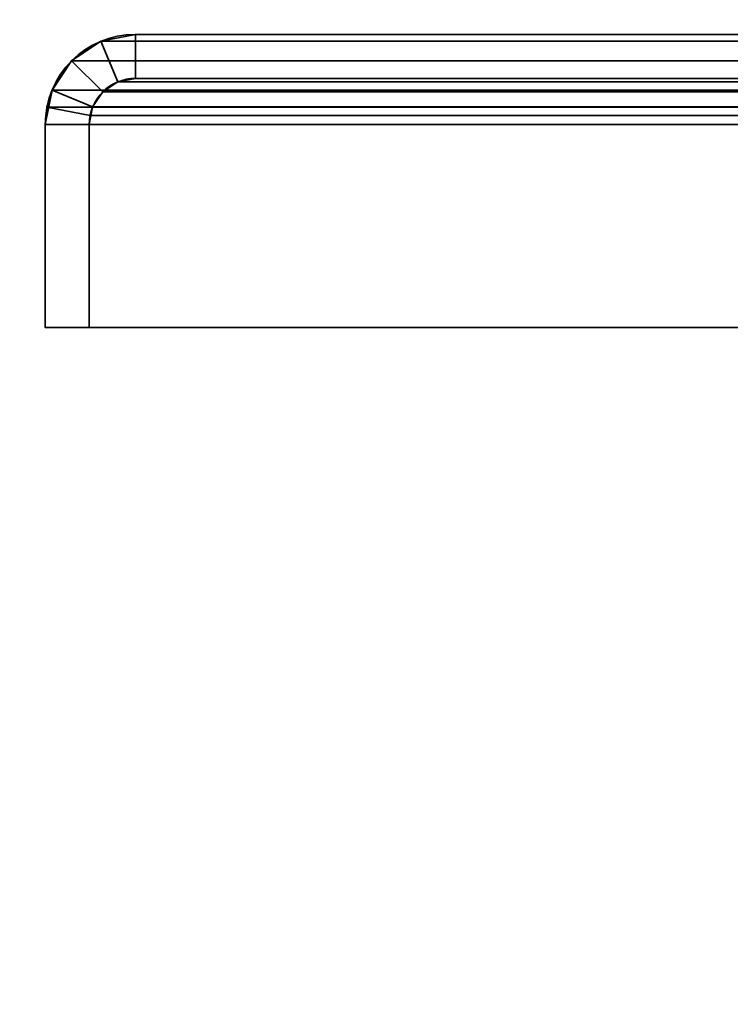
# Model space of a CAD drawing. Header units: millimetres. Extents: x -603 to 3703, y -115 to 193.
# Tile 173 of 256: x -441 to -417, y 47 to 81. Entities that reach past the tile are written whole.
import ezdxf

# ---------------------------------------------------------------- set-up
doc = ezdxf.new("R2010")
doc.units = ezdxf.units.MM
doc.layers.add('151', color=7, linetype='Continuous', true_color=0xffffff)

# ---------------------------------------------------------------- blocks, each defined once
blk = doc.blocks.new('UG_SURFACE_001')
at = {"layer": '151', "color": 252, "linetype": 'Continuous', "lineweight": 35}
for points in [[(603, -18, 2212.25), (603, 174.4, 2212.25), (-603, 174.4, 2212.25), (-603, -18, 2212.25)], [(-453, -18, 2062.25), (-453, 174.4, 2062.25), (453, 174.4, 2062.25), (453, -18, 2062.25)]]:
    blk.add_3dface(points, dxfattribs=at)
blk = doc.blocks.new('UG_SURFACE_004')
at = {"layer": '151', "color": 252, "linetype": 'Continuous', "lineweight": 35}
for points in [[(-436.92, 80, 2046.17), (-436.92, 80, -8.75), (-438.099, 79.766, -8.75), (-438.099, 79.766, 2047.349)], [(-436.92, 80, 2046.17), (-438.099, 79.766, 2047.349), (-437.525, 78.38, 2046.775), (-436.92, 78.5, 2046.17)], [(-436.92, 78.5, -8.75), (-437.525, 78.38, -8.75), (-438.099, 79.766, -8.75), (-436.92, 80, -8.75)], [(-416.08, 80, 2025.33), (-416.08, 80, -8.75), (-436.92, 80, -8.75), (-436.92, 80, 2046.17)], [(-416.08, 80, 2025.33), (-436.92, 80, 2046.17), (-436.92, 78.5, 2046.17), (-416.08, 78.5, 2025.33)], [(-416.08, 78.5, -8.75), (-436.92, 78.5, -8.75), (-436.92, 80, -8.75), (-416.08, 80, -8.75)], [(-438.099, 79.766, 2047.349), (-438.099, 79.766, -8.75), (-439.098, 79.098, -8.75), (-439.098, 79.098, 2048.348)], [(-438.099, 79.766, 2047.349), (-439.098, 79.098, 2048.348), (-438.037, 78.037, 2047.287), (-437.525, 78.38, 2046.775)], [(-439.098, 79.098, -8.75), (-438.099, 79.766, -8.75), (-437.525, 78.38, -8.75), (-438.037, 78.037, -8.75)], [(-439.098, 79.098, 2048.348), (-439.098, 79.098, -8.75), (-439.766, 78.099, -8.75), (-439.766, 78.099, 2049.016)], [(-438.38, 77.525, 2047.63), (-438.037, 78.037, 2047.287), (-439.098, 79.098, 2048.348), (-439.766, 78.099, 2049.016)], [(-439.766, 78.099, -8.75), (-439.098, 79.098, -8.75), (-438.037, 78.037, -8.75), (-438.38, 77.525, -8.75)], [(-438.037, 78.037, 2047.287), (-438.037, 78.037, -8.75), (-437.525, 78.38, -8.75), (-437.525, 78.38, 2046.775)], [(-437.525, 78.38, 2046.775), (-437.525, 78.38, -8.75), (-436.92, 78.5, -8.75), (-436.92, 78.5, 2046.17)], [(-416.08, 78.5, 2025.33), (-436.92, 78.5, 2046.17), (-436.92, 78.5, -8.75), (-416.08, 78.5, -8.75)], [(-440, 76.92, -8.75), (-439.941, 77.521, 2049.191), (-439.766, 78.099, 2049.016)], [(-439.766, 78.099, 2049.016), (-439.766, 78.099, -8.75), (-440, 76.92, -8.75)], [(-440, 76.92, -8.75), (-439.766, 78.099, -8.75), (-438.38, 77.525, -8.75), (-438.5, 76.92, -8.75)], [(-438.47, 77.228, 2047.72), (-438.38, 77.525, 2047.63), (-439.766, 78.099, 2049.016), (-439.941, 77.521, 2049.191)], [(-438.38, 77.525, 2047.63), (-438.38, 77.525, -8.75), (-438.037, 78.037, -8.75), (-438.037, 78.037, 2047.287)], [(-440, 76.92, -8.75), (-440, 76.92, 2049.25), (-439.941, 77.521, 2049.191)], [(-438.5, 76.92, 2047.75), (-438.47, 77.228, 2047.72), (-439.941, 77.521, 2049.191), (-440, 76.92, 2049.25)], [(-438.5, 76.92, -8.75), (-438.38, 77.525, -8.75), (-438.38, 77.525, 2047.63)], [(-438.38, 77.525, 2047.63), (-438.47, 77.228, 2047.72), (-438.5, 76.92, -8.75)], [(-440, 76.92, 2049.25), (-440, 76.92, -8.75), (-440, 70, -8.75), (-440, 70, 2049.25)], [(-440, 76.92, 2049.25), (-440, 70, 2049.25), (-438.5, 70, 2047.75), (-438.5, 76.92, 2047.75)], [(-438.5, 76.92, -8.75), (-438.5, 70, -8.75), (-440, 70, -8.75), (-440, 76.92, -8.75)], [(-438.47, 77.228, 2047.72), (-438.5, 76.92, 2047.75), (-438.5, 76.92, -8.75)], [(-438.5, 76.92, 2047.75), (-438.5, 70, 2047.75), (-438.5, 70, -8.75), (-438.5, 76.92, -8.75)], [(-438.5, 70, 2047.75), (-440, 70, 2049.25), (-440, 70, -8.75), (-438.5, 70, -8.75)]]:
    blk.add_3dface(points, dxfattribs=at)
blk = doc.blocks.new('UG_SURFACE_009')
at = {"layer": '151', "color": 252, "linetype": 'Continuous', "lineweight": 35}
for points in [[(-436.92, 78.5, 2046.17), (-437.525, 78.38, 2046.775), (-438.099, 79.766, 2047.349), (-436.92, 80, 2046.17)], [(436.92, 80, 2046.17), (-436.92, 80, 2046.17), (-438.099, 79.766, 2047.349), (438.099, 79.766, 2047.349)], [(-436.92, 80, 2046.17), (-416.08, 80, 2025.33), (-416.08, 78.5, 2025.33), (-436.92, 78.5, 2046.17)], [(-416.08, 80, 2025.33), (-436.92, 80, 2046.17), (436.92, 80, 2046.17), (416.08, 80, 2025.33)], [(-437.525, 78.38, 2046.775), (-438.037, 78.037, 2047.287), (-439.098, 79.098, 2048.348), (-438.099, 79.766, 2047.349)], [(438.099, 79.766, 2047.349), (-438.099, 79.766, 2047.349), (-439.098, 79.098, 2048.348), (439.098, 79.098, 2048.348)], [(-439.766, 78.099, 2049.016), (-439.098, 79.098, 2048.348), (-438.037, 78.037, 2047.287), (-438.38, 77.525, 2047.63)], [(439.098, 79.098, 2048.348), (-439.098, 79.098, 2048.348), (-439.766, 78.099, 2049.016), (439.766, 78.099, 2049.016)], [(438.037, 78.037, 2047.287), (-438.037, 78.037, 2047.287), (-437.525, 78.38, 2046.775), (437.525, 78.38, 2046.775)], [(437.525, 78.38, 2046.775), (-437.525, 78.38, 2046.775), (-436.92, 78.5, 2046.17), (436.92, 78.5, 2046.17)], [(-416.08, 78.5, 2025.33), (416.08, 78.5, 2025.33), (436.92, 78.5, 2046.17), (-436.92, 78.5, 2046.17)], [(-439.941, 77.521, 2049.191), (-439.766, 78.099, 2049.016), (-438.38, 77.525, 2047.63), (-438.47, 77.228, 2047.72)], [(439.941, 77.521, 2049.191), (439.766, 78.099, 2049.016), (-439.766, 78.099, 2049.016), (-439.941, 77.521, 2049.191)], [(438.38, 77.525, 2047.63), (-438.38, 77.525, 2047.63), (-438.037, 78.037, 2047.287), (438.037, 78.037, 2047.287)], [(-440, 76.92, 2049.25), (-439.941, 77.521, 2049.191), (-438.47, 77.228, 2047.72), (-438.5, 76.92, 2047.75)], [(-439.941, 77.521, 2049.191), (-440, 76.92, 2049.25), (440, 76.92, 2049.25)], [(-439.941, 77.521, 2049.191), (440, 76.92, 2049.25), (439.941, 77.521, 2049.191)], [(-438.47, 77.228, 2047.72), (-438.38, 77.525, 2047.63), (438.38, 77.525, 2047.63), (438.47, 77.228, 2047.72)], [(-438.5, 76.92, 2047.75), (-438.5, 70, 2047.75), (-440, 70, 2049.25), (-440, 76.92, 2049.25)], [(-440, 76.92, 2049.25), (-440, 70, 2049.25), (440, 70, 2049.25), (440, 76.92, 2049.25)], [(438.47, 77.228, 2047.72), (-438.5, 76.92, 2047.75), (-438.47, 77.228, 2047.72)], [(438.47, 77.228, 2047.72), (438.5, 76.92, 2047.75), (-438.5, 76.92, 2047.75)], [(-438.5, 76.92, 2047.75), (438.5, 76.92, 2047.75), (438.5, 70, 2047.75), (-438.5, 70, 2047.75)], [(-438.5, 70, 2047.75), (438.5, 70, 2047.75), (440, 70, 2049.25), (-440, 70, 2049.25)]]:
    blk.add_3dface(points, dxfattribs=at)

msp = doc.modelspace()

# ---------------------------------------------------------------- linework, layer by layer
at = {"layer": '151', "linetype": 'Continuous', "lineweight": -3}
for p, q in [((-416.08, 80, 2025.33), (-436.92, 80, 2046.17)), ((-436.92, 80, 2046.17), (-436.92, 80, -8.75)), ((-416.08, 80, 2025.33), (-436.92, 80, 2046.17)), ((436.92, 80, 2046.17), (-436.92, 80, 2046.17)), ((-436.92, 80, -8.75), (-416.08, 80, -8.75)), ((-416.08, 78.5, 2025.33), (-436.92, 78.5, 2046.17)), ((-436.92, 78.5, -8.75), (-416.08, 78.5, -8.75)), ((-416.08, 78.5, 2025.33), (-436.92, 78.5, 2046.17)), ((-436.92, 78.5, 2046.17), (-436.92, 78.5, -8.75)), ((436.92, 78.5, 2046.17), (-436.92, 78.5, 2046.17)), ((-440, 76.92, 2049.25), (-440, 70, 2049.25)), ((-440, 76.92, 2049.25), (-440, 70, 2049.25)), ((-440, 76.92, 2049.25), (-440, 76.92, -8.75)), ((-440, 70, -8.75), (-440, 76.92, -8.75)), ((440, 76.92, 2049.25), (-440, 76.92, 2049.25)), ((-438.5, 76.92, 2047.75), (-438.5, 76.92, -8.75)), ((438.5, 76.92, 2047.75), (-438.5, 76.92, 2047.75)), ((-438.5, 70, -8.75), (-438.5, 76.92, -8.75)), ((-438.5, 76.92, 2047.75), (-438.5, 70, 2047.75)), ((-438.5, 76.92, 2047.75), (-438.5, 70, 2047.75)), ((-438.5, 70, 2047.75), (-440, 70, 2049.25)), ((440, 70, 2049.25), (-440, 70, 2049.25)), ((-438.5, 70, 2047.75), (-440, 70, 2049.25)), ((-440, 70, -8.75), (-438.5, 70, -8.75)), ((-440, 70, 2049.25), (-440, 70, -8.75)), ((-438.5, 70, 2047.75), (-438.5, 70, -8.75)), ((438.5, 70, 2047.75), (-438.5, 70, 2047.75))]:
    msp.add_line(p, q, dxfattribs=at)
at = {"layer": '151', "linetype": 'Continuous', "lineweight": -3, "extrusion": (0, 0, -1)}
for radius in [3.08, 1.58]:
    msp.add_arc((436.92, 76.92, 8.75), radius, 0, 90, dxfattribs=at)
at = {"layer": '151', "linetype": 'Continuous', "lineweight": -3, "extrusion": (0.707107, 6.12323e-17, 0.707107)}
for major_axis in [(-3.08, 0, 3.08), (-3.08, 0, 3.08), (-1.58, 0, 1.58), (-1.58, 0, 1.58)]:
    msp.add_ellipse((-436.92, 76.92, 2046.17), major_axis=major_axis, ratio=0.707107, start_param=4.712389, end_param=6.283185, dxfattribs=at)

# ---------------------------------------------------------------- block references
at = {"layer": '151', "linetype": 'Continuous', "lineweight": -3}
for name in ['UG_SURFACE_001', 'UG_SURFACE_004', 'UG_SURFACE_009']:
    msp.add_blockref(name, (0, 0), dxfattribs=at)

doc.saveas('drawing.dxf')
